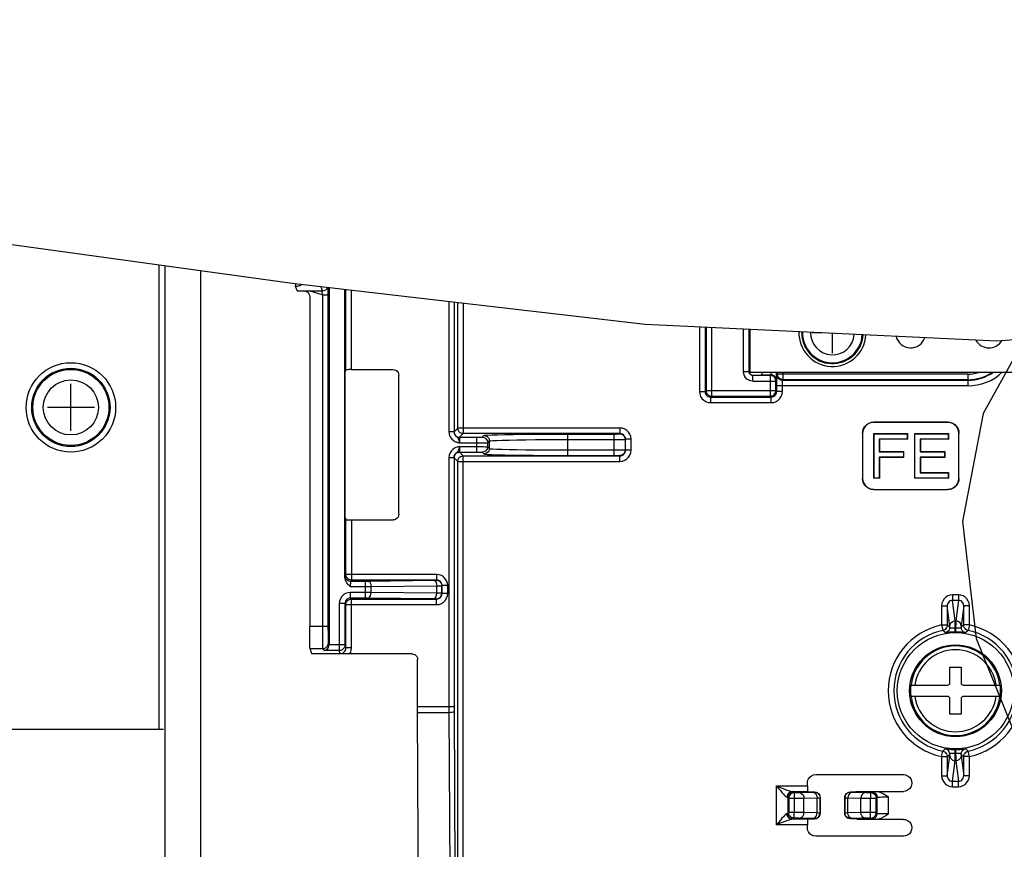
# Model space of a CAD drawing. Extents: x 29 to 422, y -226 to 287.
# Tile 15 of 63: x 167 to 185, y -131 to -116. Entities that reach past the tile are written whole.
import ezdxf

# ---------------------------------------------------------------- set-up
doc = ezdxf.new("R2010")
doc.units = 0
doc.header["$LTSCALE"] = 23.1
doc.layers.get('0').update_dxf_attribs({"linetype": 'CONTINUOUS'})
for name, color, linetype in [('ALL_AXIS', 7, 'CONTINUOUS'), ('ALL_CURVE', 7, 'CONTINUOUS'), ('ALL_DIM', 7, 'CONTINUOUS'), ('LAY0003', 7, 'CONTINUOUS'), ('LAY0004', 7, 'CONTINUOUS')]:
    doc.layers.add(name, color=color, linetype=linetype)
doc.dimstyles.get("Standard").update_dxf_attribs({"dimtxt": 2.5, "dimasz": 2.5, "dimexe": 1.25, "dimexo": 0.625, "dimtad": 1, "dimcen": 2.5, "dimazin": 3, "dimtfac": 1, "dimtmove": 0, "dimatfit": 3})

# ---------------------------------------------------------------- blocks, each defined once
blk = doc.blocks.new('_OPEN')
at = {"color": 0, "linetype": 'BYBLOCK'}
for p, q in [((0, 0), (-1, 0.25)), ((-1, -0.25), (0, 0)), ((-1, 0), (0, 0))]:
    blk.add_line(p, q, dxfattribs=at)
blk = doc.blocks.new('*D35')
at = {"layer": 'ALL_DIM', "color": 2, "linetype": 'CONTINUOUS'}
for p, q in [((133.719, -121.365), (133.719, -104.17)), ((138.719, -121.365), (138.719, -104.17)), ((133.719, -105.17), (128.719, -105.17)), ((128.719, -105.17), (136.219, -105.17)), ((169.739, -105.17), (136.219, -105.17)), ((138.719, -105.17), (169.739, -105.17))]:
    blk.add_line(p, q, dxfattribs=at)
at = {"layer": 'ALL_DIM', "color": 2, "linetype": 'CONTINUOUS', "xscale": 2, "yscale": 2, "zscale": 2}
blk.add_blockref('_OPEN', (133.719, -105.17), dxfattribs=at)
at = {"layer": 'ALL_DIM', "color": 2, "linetype": 'CONTINUOUS', "xscale": 2, "yscale": 2, "zscale": 2, "rotation": 180}
blk.add_blockref('_OPEN', (138.719, -105.17), dxfattribs=at)
blk = doc.blocks.new('*D36')
at = {"layer": 'ALL_DIM', "color": 2, "linetype": 'CONTINUOUS'}
for p, q in [((104.969, -155.985), (104.969, -90.749)), ((187.329, -127.381), (187.329, -90.749)), ((104.969, -91.749), (146.149, -91.749)), ((187.329, -91.749), (146.149, -91.749))]:
    blk.add_line(p, q, dxfattribs=at)
at = {"layer": 'ALL_DIM', "color": 2, "linetype": 'CONTINUOUS', "xscale": 2, "yscale": 2, "zscale": 2, "rotation": 180}
blk.add_blockref('_OPEN', (104.969, -91.749), dxfattribs=at)
at = {"layer": 'ALL_DIM', "color": 2, "linetype": 'CONTINUOUS', "xscale": 2, "yscale": 2, "zscale": 2}
blk.add_blockref('_OPEN', (187.329, -91.749), dxfattribs=at)

msp = doc.modelspace()

# ---------------------------------------------------------------- linework, layer by layer
at = {"color": 7, "linetype": 'CONTINUOUS'}
for p, q in [((172.248, -120.611), (162.467, -119.255)), ((178.561, -121.345), (172.248, -120.611)), ((191.037, -121.153), (184.851, -121.638)), ((184.851, -121.638), (178.561, -121.345))]:
    msp.add_line(p, q, dxfattribs=at)
at = {"color": 2, "linetype": 'CONTINUOUS'}
msp.add_lwpolyline([(185.559, -121.215), (184.605, -122.935), (184.235, -124.868), (184.478, -126.957), (185.313, -129.02)], dxfattribs=at)
at = {"layer": 'ALL_AXIS', "color": 7, "linetype": 'CONTINUOUS'}
for radius in [0.8, 0.7]:
    msp.add_circle((168.289, -122.825), radius, dxfattribs=at)
at = {"layer": 'ALL_AXIS', "color": 9, "linetype": 'CONTINUOUS'}
for radius in [0.68, 0.493]:
    msp.add_circle((168.289, -122.825), radius, dxfattribs=at)
at = {"layer": 'ALL_CURVE', "color": 40, "linetype": 'CONTINUOUS'}
for p, q in [((168.289, -123.245), (168.289, -122.405)), ((168.709, -122.825), (167.869, -122.825))]:
    msp.add_line(p, q, dxfattribs=at)
at = {"layer": 'LAY0003', "color": 7, "linetype": 'CONTINUOUS'}
for p, q in [((172.309, -120.618), (172.309, -120.658)), ((172.337, -120.742), (172.309, -120.658)), ((172.337, -120.742), (172.56, -120.742)), ((172.909, -120.687), (172.909, -127.068)), ((173.188, -125.858), (173.188, -120.72)), ((172.56, -120.842), (172.56, -126.736)), ((180.429, -121.432), (180.429, -122.223)), ((173.194, -122.192), (173.207, -122.153)), ((173.194, -124.792), (173.194, -122.192)), ((173.307, -122.148), (174.053, -122.148)), ((180.424, -122.214), (180.419, -122.199)), ((180.419, -122.199), (180.419, -122.199)), ((180.65, -122.242), (180.65, -122.192)), ((174.153, -124.736), (174.153, -122.248)), ((180.464, -122.25), (180.447, -122.242)), ((180.463, -122.249), (180.629, -122.249)), ((180.48, -122.253), (180.464, -122.25)), ((180.48, -122.253), (180.48, -122.253)), ((180.65, -122.242), (180.629, -122.249)), ((180.65, -122.242), (180.807, -122.242)), ((180.807, -122.242), (180.812, -122.242)), ((183.972, -123.089), (182.646, -123.089)), ((183.969, -123.092), (182.649, -123.092)), ((182.446, -123.289), (182.446, -124.095)), ((182.449, -123.292), (182.449, -124.092)), ((182.649, -123.292), (183.249, -123.292)), ((182.649, -124.092), (182.649, -123.292)), ((182.652, -123.295), (182.649, -123.292)), ((182.652, -123.295), (183.246, -123.295)), ((182.652, -124.089), (182.652, -123.295)), ((183.246, -123.391), (182.746, -123.391)), ((182.746, -123.391), (182.746, -123.618)), ((182.746, -123.391), (182.749, -123.394)), ((183.249, -123.394), (182.749, -123.394)), ((182.749, -123.394), (182.749, -123.615)), ((183.246, -123.295), (183.249, -123.292)), ((183.246, -123.295), (183.246, -123.391)), ((183.246, -123.391), (183.249, -123.394)), ((183.249, -123.292), (183.249, -123.394)), ((183.382, -123.292), (183.982, -123.292)), ((183.382, -124.092), (183.382, -123.292)), ((183.385, -123.295), (183.382, -123.292)), ((183.385, -123.295), (183.98, -123.295)), ((183.385, -124.089), (183.385, -123.295)), ((183.98, -123.391), (183.48, -123.391)), ((183.48, -123.391), (183.48, -123.618)), ((183.48, -123.391), (183.482, -123.394)), ((183.982, -123.394), (183.482, -123.394)), ((183.482, -123.394), (183.482, -123.615)), ((183.98, -123.295), (183.982, -123.292)), ((183.98, -123.295), (183.98, -123.391)), ((183.98, -123.391), (183.982, -123.394)), ((183.982, -123.292), (183.982, -123.394)), ((184.169, -124.092), (184.169, -123.292)), ((184.172, -124.095), (184.172, -123.289)), ((182.746, -123.618), (182.749, -123.615)), ((182.746, -123.618), (183.18, -123.618)), ((183.18, -123.715), (182.746, -123.715)), ((182.746, -123.715), (182.746, -124.089)), ((182.746, -123.715), (182.749, -123.718)), ((182.749, -123.615), (183.182, -123.615)), ((183.182, -123.718), (182.749, -123.718)), ((182.749, -123.718), (182.749, -124.092)), ((183.18, -123.618), (183.182, -123.615)), ((183.18, -123.618), (183.18, -123.715)), ((183.18, -123.715), (183.182, -123.718)), ((183.182, -123.615), (183.182, -123.718)), ((183.48, -123.618), (183.482, -123.615)), ((183.48, -123.618), (183.913, -123.618)), ((183.913, -123.715), (183.48, -123.715)), ((183.48, -123.715), (183.48, -123.993)), ((183.48, -123.715), (183.482, -123.718)), ((183.482, -123.615), (183.916, -123.615)), ((183.916, -123.718), (183.482, -123.718)), ((183.482, -123.718), (183.482, -123.99)), ((183.913, -123.618), (183.916, -123.615)), ((183.913, -123.618), (183.913, -123.715)), ((183.913, -123.715), (183.916, -123.718)), ((183.916, -123.615), (183.916, -123.718)), ((182.652, -124.089), (182.649, -124.092)), ((182.749, -124.092), (182.649, -124.092)), ((182.746, -124.089), (182.652, -124.089)), ((182.746, -124.089), (182.749, -124.092)), ((183.385, -124.089), (183.382, -124.092)), ((183.982, -124.092), (183.382, -124.092)), ((183.98, -124.089), (183.385, -124.089)), ((183.48, -123.993), (183.482, -123.99)), ((183.48, -123.993), (183.98, -123.993)), ((183.482, -123.99), (183.982, -123.99)), ((183.98, -123.993), (183.982, -123.99)), ((183.98, -123.993), (183.98, -124.089)), ((183.98, -124.089), (183.982, -124.092)), ((183.982, -123.99), (183.982, -124.092)), ((182.646, -124.295), (183.972, -124.295)), ((182.649, -124.292), (183.969, -124.292)), ((173.194, -124.792), (173.207, -124.831)), ((173.307, -124.836), (174.053, -124.836)), ((172.909, -127.068), (172.909, -127.073)), ((172.598, -127.232), (172.566, -127.136)), ((174.39, -127.232), (172.598, -127.232)), ((174.49, -128.214), (174.49, -127.332)), ((184.009, -127.472), (184.209, -127.472)), ((184.009, -127.752), (184.009, -127.472)), ((184.209, -127.472), (184.209, -127.752)), ((183.31, -127.792), (183.969, -127.792)), ((184.249, -127.792), (184.908, -127.792)), ((183.969, -127.992), (183.31, -127.992)), ((184.908, -127.992), (184.249, -127.992)), ((184.009, -128.312), (184.009, -128.032)), ((184.209, -128.032), (184.209, -128.312)), ((184.209, -128.312), (184.009, -128.312)), ((181.609, -129.392), (183.179, -129.392)), ((181.46, -129.594), (181.46, -129.542)), ((181.465, -129.694), (181.489, -129.702)), ((181.489, -129.702), (181.589, -129.702)), ((182.229, -129.702), (182.329, -129.702)), ((182.358, -129.692), (182.329, -129.702)), ((182.358, -129.692), (183.179, -129.692)), ((181.689, -129.802), (181.689, -130.082)), ((182.129, -129.802), (182.129, -130.082)), ((181.46, -130.342), (181.46, -130.29)), ((181.465, -130.19), (181.489, -130.182)), ((181.489, -130.182), (181.589, -130.182)), ((182.329, -130.182), (182.229, -130.182)), ((182.358, -130.192), (182.329, -130.182)), ((182.687, -130.192), (182.358, -130.192)), ((183.179, -130.192), (182.688, -130.192)), ((183.179, -130.492), (181.609, -130.492))]:
    msp.add_line(p, q, dxfattribs=at)
at = {"layer": 'LAY0003', "color": 9, "linetype": 'CONTINUOUS'}
for p, q in [((172.56, -120.742), (172.79, -120.739)), ((172.56, -120.742), (172.793, -120.809)), ((172.79, -120.739), (172.768, -120.671)), ((173.207, -122.153), (173.207, -120.722)), ((173.307, -122.148), (173.307, -120.734)), ((172.793, -126.736), (172.793, -120.809)), ((172.793, -120.809), (172.893, -120.809)), ((172.893, -126.736), (172.893, -120.809)), ((175.051, -120.937), (175.051, -123.261)), ((175.141, -120.947), (175.141, -123.261)), ((175.207, -123.194), (175.207, -120.955)), ((175.307, -120.967), (175.307, -123.294)), ((179.531, -121.39), (179.531, -122.54)), ((179.631, -121.395), (179.631, -122.54)), ((179.648, -121.396), (179.648, -122.523)), ((179.748, -121.4), (179.748, -122.623)), ((180.317, -122.183), (180.317, -121.427)), ((180.417, -122.183), (180.417, -121.432)), ((180.317, -122.183), (180.417, -122.183)), ((180.419, -122.199), (180.417, -122.183)), ((180.417, -122.183), (180.421, -122.207)), ((180.812, -122.242), (180.812, -122.192)), ((180.908, -122.34), (180.908, -122.192)), ((180.927, -122.23), (180.927, -122.192)), ((181.027, -122.33), (181.027, -122.192)), ((180.486, -122.253), (180.479, -122.252)), ((180.486, -122.253), (180.48, -122.253)), ((180.796, -122.253), (180.486, -122.253)), ((180.486, -122.353), (180.486, -122.253)), ((180.486, -122.353), (180.896, -122.353)), ((180.796, -122.253), (180.807, -122.242)), ((180.796, -122.253), (180.796, -122.623)), ((180.908, -122.34), (180.896, -122.353)), ((180.896, -122.523), (180.896, -122.353)), ((180.917, -122.24), (180.927, -122.23)), ((184.329, -122.23), (180.927, -122.23)), ((181.017, -122.34), (181.027, -122.33)), ((181.017, -122.34), (184.329, -122.34)), ((184.329, -122.33), (181.027, -122.33)), ((184.329, -122.23), (184.329, -122.44)), ((179.531, -122.54), (179.631, -122.54)), ((179.648, -122.523), (179.631, -122.54)), ((179.648, -122.523), (180.896, -122.523)), ((180.913, -122.54), (180.896, -122.523)), ((184.329, -122.44), (180.913, -122.44)), ((180.913, -122.54), (180.913, -122.44)), ((181.013, -122.54), (180.913, -122.54)), ((181.013, -122.54), (181.013, -122.44)), ((179.748, -122.623), (179.731, -122.64)), ((179.731, -122.64), (180.813, -122.64)), ((179.731, -122.74), (179.731, -122.64)), ((179.748, -122.623), (180.796, -122.623)), ((180.813, -122.64), (180.796, -122.623)), ((180.813, -122.74), (180.813, -122.64)), ((179.731, -122.74), (180.813, -122.74)), ((175.207, -123.194), (175.141, -123.26)), ((178.109, -123.194), (175.207, -123.194)), ((178.109, -123.194), (178.109, -123.294)), ((182.646, -123.089), (182.649, -123.092)), ((183.972, -123.089), (183.969, -123.092)), ((175.141, -123.261), (175.051, -123.261)), ((175.141, -123.26), (175.141, -123.261)), ((175.307, -123.294), (175.241, -123.36)), ((175.241, -123.36), (175.543, -123.36)), ((178.109, -123.294), (175.307, -123.294)), ((175.543, -123.36), (175.543, -123.624)), ((175.645, -123.358), (175.676, -123.327)), ((175.743, -123.456), (175.774, -123.425)), ((175.774, -123.56), (175.774, -123.425)), ((177.174, -123.301), (178.002, -123.301)), ((177.174, -123.683), (177.174, -123.301)), ((177.174, -123.399), (178.002, -123.399)), ((178.002, -123.301), (178.002, -123.683)), ((178.104, -123.299), (178.109, -123.294)), ((178.202, -123.397), (178.207, -123.392)), ((178.202, -123.397), (178.202, -123.587)), ((178.307, -123.392), (178.207, -123.392)), ((178.207, -123.592), (178.207, -123.392)), ((178.307, -123.592), (178.307, -123.392)), ((182.446, -123.289), (182.449, -123.292)), ((184.172, -123.289), (184.169, -123.292)), ((175.233, -123.457), (175.237, -123.458)), ((175.237, -123.458), (175.543, -123.458)), ((175.237, -123.526), (175.543, -123.526)), ((175.743, -123.528), (175.743, -123.456)), ((175.743, -123.528), (175.774, -123.56)), ((177.174, -123.585), (178.002, -123.585)), ((178.202, -123.587), (178.207, -123.592)), ((178.307, -123.592), (178.207, -123.592)), ((175.141, -123.724), (175.051, -123.724)), ((175.051, -123.724), (175.051, -128.2)), ((175.141, -123.724), (175.141, -128.211)), ((175.141, -123.724), (175.207, -123.79)), ((175.141, -123.724), (175.141, -123.724)), ((175.241, -123.624), (175.543, -123.624)), ((175.241, -123.624), (175.307, -123.69)), ((175.307, -123.69), (178.109, -123.69)), ((175.307, -138.706), (175.307, -123.69)), ((175.645, -123.626), (175.676, -123.658)), ((177.174, -123.683), (178.002, -123.683)), ((178.104, -123.685), (178.109, -123.69)), ((178.109, -123.79), (178.109, -123.69)), ((175.207, -123.79), (178.109, -123.79)), ((175.207, -138.706), (175.207, -123.79)), ((182.446, -124.095), (182.449, -124.092)), ((184.172, -124.095), (184.169, -124.092)), ((182.646, -124.295), (182.649, -124.292)), ((183.972, -124.295), (183.969, -124.292)), ((173.207, -125.813), (173.207, -124.831)), ((173.307, -124.836), (173.307, -125.912)), ((173.207, -125.813), (173.189, -125.83)), ((174.829, -125.813), (173.207, -125.813)), ((174.829, -125.813), (174.829, -125.912)), ((173.286, -126.03), (173.588, -126.03)), ((173.307, -125.912), (173.289, -125.93)), ((173.289, -125.93), (173.57, -125.93)), ((174.829, -125.912), (173.307, -125.912)), ((173.551, -125.93), (173.551, -126.234)), ((173.605, -125.93), (174.794, -125.917)), ((173.658, -126.03), (174.832, -126.017)), ((173.658, -126.134), (173.658, -126.03)), ((174.825, -125.916), (174.829, -125.912)), ((174.832, -126.147), (174.832, -126.017)), ((174.925, -126.016), (174.929, -126.012)), ((174.925, -126.148), (174.925, -126.016)), ((175.029, -126.012), (174.929, -126.012)), ((174.929, -126.152), (174.929, -126.012)), ((175.029, -126.152), (175.029, -126.012)), ((173.289, -126.234), (173.289, -126.134)), ((173.289, -126.234), (173.307, -126.252)), ((173.307, -126.252), (174.829, -126.252)), ((173.307, -127.127), (173.307, -126.252)), ((174.779, -126.247), (173.588, -126.234)), ((174.832, -126.147), (173.658, -126.134)), ((174.829, -126.252), (174.825, -126.248)), ((174.829, -126.352), (174.829, -126.252)), ((174.929, -126.152), (174.925, -126.148)), ((175.029, -126.152), (174.929, -126.152)), ((184.162, -126.175), (184.056, -126.175)), ((184.056, -126.175), (184.056, -126.275)), ((184.162, -126.175), (184.162, -126.275)), ((173.189, -126.334), (173.089, -126.334)), ((173.089, -126.334), (173.089, -127.173)), ((173.189, -126.334), (173.189, -127.073)), ((173.189, -126.334), (173.207, -126.352)), ((173.207, -126.352), (174.829, -126.352)), ((173.207, -127.127), (173.207, -126.352)), ((183.861, -126.373), (183.961, -126.373)), ((183.861, -126.373), (183.861, -126.715)), ((183.961, -126.373), (183.961, -126.715)), ((184.008, -126.735), (183.961, -126.373)), ((184.162, -126.275), (184.056, -126.275)), ((184.104, -126.64), (184.056, -126.275)), ((184.162, -126.275), (184.114, -126.64)), ((184.257, -126.373), (184.21, -126.735)), ((184.357, -126.373), (184.257, -126.373)), ((184.257, -126.715), (184.257, -126.373)), ((184.357, -126.715), (184.357, -126.373)), ((172.56, -126.736), (172.893, -126.736)), ((183.861, -126.715), (183.961, -126.715)), ((183.861, -126.715), (183.881, -126.813)), ((184.114, -126.64), (184.104, -126.64)), ((184.112, -126.774), (184.106, -126.774)), ((184.112, -126.744), (184.112, -126.841)), ((184.133, -126.774), (184.112, -126.774)), ((184.357, -126.715), (184.257, -126.715)), ((184.357, -126.715), (184.337, -126.813)), ((172.909, -127.068), (172.898, -127.036)), ((173.189, -127.073), (172.909, -127.073)), ((173.207, -127.127), (173.189, -127.073)), ((173.307, -127.127), (173.207, -127.127)), ((172.566, -127.136), (172.798, -127.136)), ((172.811, -127.173), (172.798, -127.136)), ((173.089, -127.173), (172.811, -127.173)), ((173.107, -127.227), (173.089, -127.173)), ((183.288, -127.892), (183.288, -127.892)), ((184.929, -127.892), (184.93, -127.892)), ((175.141, -128.179), (174.49, -128.179)), ((175.051, -128.284), (174.491, -128.284)), ((175.051, -128.2), (175.051, -128.263)), ((175.051, -128.263), (175.101, -138.818)), ((175.141, -128.211), (175.191, -138.727)), ((183.861, -129.069), (183.881, -128.971)), ((183.861, -129.069), (183.961, -129.069)), ((183.861, -129.069), (183.861, -129.411)), ((183.961, -129.411), (184.008, -129.049)), ((183.961, -129.069), (183.961, -129.411)), ((184.085, -129.01), (184.106, -129.011)), ((184.105, -129.04), (184.106, -128.943)), ((184.106, -129.011), (184.112, -129.011)), ((184.21, -129.049), (184.257, -129.411)), ((184.357, -129.069), (184.257, -129.069)), ((184.257, -129.411), (184.257, -129.069)), ((184.357, -129.069), (184.337, -128.971)), ((184.357, -129.411), (184.357, -129.069)), ((184.056, -129.51), (184.104, -129.144)), ((184.104, -129.144), (184.114, -129.144)), ((184.114, -129.144), (184.162, -129.51)), ((183.861, -129.411), (183.961, -129.411)), ((184.357, -129.411), (184.257, -129.411)), ((180.909, -129.594), (181.46, -129.594)), ((180.909, -130.29), (180.909, -129.594)), ((184.056, -129.51), (184.162, -129.51)), ((184.056, -129.609), (184.056, -129.51)), ((184.162, -129.609), (184.162, -129.51)), ((181.19, -129.694), (181.465, -129.694)), ((181.209, -129.696), (181.227, -129.714)), ((181.227, -129.714), (181.227, -129.719)), ((181.227, -129.719), (181.227, -129.756)), ((181.227, -129.756), (181.227, -129.814)), ((181.314, -129.713), (181.547, -129.706)), ((181.587, -129.704), (181.589, -129.702)), ((182.229, -129.702), (182.231, -129.704)), ((182.271, -129.706), (182.504, -129.713)), ((182.591, -129.714), (182.609, -129.696)), ((184.056, -129.609), (184.162, -129.609)), ((181.109, -129.795), (181.109, -130.089)), ((181.109, -129.795), (181.127, -129.814)), ((181.127, -129.814), (181.269, -129.814)), ((181.127, -129.814), (181.127, -130.07)), ((181.227, -129.814), (181.227, -130.07)), ((181.4, -129.813), (181.634, -129.806)), ((181.4, -130.071), (181.4, -129.813)), ((181.634, -130.078), (181.634, -129.806)), ((181.687, -129.804), (181.689, -129.802)), ((181.687, -130.081), (181.687, -129.804)), ((182.129, -129.802), (182.131, -129.804)), ((182.131, -130.081), (182.131, -129.804)), ((182.184, -129.806), (182.418, -129.813)), ((182.184, -130.078), (182.184, -129.806)), ((182.418, -130.071), (182.418, -129.813)), ((182.591, -130.07), (182.591, -129.814)), ((182.691, -129.814), (182.709, -129.795)), ((182.691, -130.07), (182.691, -129.814)), ((182.709, -130.089), (182.709, -129.795)), ((182.909, -130.094), (182.909, -129.79)), ((181.127, -130.07), (181.109, -130.089)), ((181.634, -130.078), (181.4, -130.071)), ((181.689, -130.082), (181.687, -130.081)), ((182.131, -130.081), (182.129, -130.082)), ((182.418, -130.071), (182.184, -130.078)), ((182.691, -130.07), (182.549, -130.07)), ((182.591, -130.128), (182.591, -130.07)), ((182.709, -130.089), (182.691, -130.07)), ((181.46, -130.29), (180.909, -130.29)), ((181.465, -130.19), (181.19, -130.19)), ((181.227, -130.17), (181.209, -130.189)), ((181.547, -130.178), (181.314, -130.171)), ((181.589, -130.182), (181.587, -130.181)), ((182.231, -130.181), (182.229, -130.182)), ((182.504, -130.171), (182.271, -130.178)), ((182.591, -130.165), (182.591, -130.128)), ((182.591, -130.17), (182.591, -130.165)), ((182.609, -130.189), (182.591, -130.17))]:
    msp.add_line(p, q, dxfattribs=at)
at = {"layer": 'LAY0003', "color": 40, "linetype": 'CONTINUOUS'}
for p, q in [((181.718, -121.492), (181.549, -121.492)), ((181.909, -121.852), (181.909, -121.501))]:
    msp.add_line(p, q, dxfattribs=at)
at = {"layer": 'LAY0003', "color": 3, "linetype": 'CONTINUOUS'}
msp.add_line((180.429, -122.192), (185.929, -122.192), dxfattribs=at)
at = {"layer": 'LAY0003', "color": 9, "linetype": 'CONTINUOUS'}
for points in [[(172.309, -120.658), (172.31, -120.629), (172.311, -120.618)], [(172.309, -120.658), (172.335, -120.654), (172.357, -120.65), (172.374, -120.646), (172.389, -120.642), (172.401, -120.638), (172.41, -120.634), (172.416, -120.63), (172.416, -120.63)], [(172.793, -120.809), (172.788, -120.792), (172.784, -120.777), (172.782, -120.765), (172.781, -120.754), (172.783, -120.746), (172.786, -120.741), (172.79, -120.739)], [(172.79, -120.739), (172.821, -120.734), (172.849, -120.72), (172.871, -120.697), (172.878, -120.684)], [(172.893, -120.809), (172.893, -120.771), (172.893, -120.735), (172.893, -120.704), (172.892, -120.686)], [(180.486, -122.353), (180.447, -122.349), (180.411, -122.336), (180.38, -122.317), (180.354, -122.29), (180.334, -122.259), (180.322, -122.222), (180.317, -122.183)], [(180.896, -122.353), (180.895, -122.341), (180.893, -122.328), (180.888, -122.314), (180.881, -122.3), (180.871, -122.287), (180.858, -122.275), (180.844, -122.265), (180.829, -122.259), (180.812, -122.254), (180.796, -122.253)], [(180.913, -122.44), (180.913, -122.396), (180.914, -122.354), (180.914, -122.317), (180.915, -122.285), (180.915, -122.261), (180.916, -122.246), (180.917, -122.24)], [(181.017, -122.34), (180.986, -122.335), (180.958, -122.321), (180.936, -122.299), (180.922, -122.271), (180.917, -122.24)], [(181.027, -122.33), (181.002, -122.326), (180.978, -122.317), (180.957, -122.301), (180.941, -122.28), (180.931, -122.256), (180.927, -122.23)], [(181.013, -122.44), (181.013, -122.418), (181.014, -122.397), (181.014, -122.379), (181.015, -122.363), (181.015, -122.351), (181.016, -122.343), (181.017, -122.34)], [(179.531, -122.54), (179.536, -122.585), (179.551, -122.627), (179.574, -122.665), (179.606, -122.697), (179.644, -122.721), (179.686, -122.735), (179.731, -122.74)], [(179.631, -122.54), (179.633, -122.563), (179.641, -122.584), (179.652, -122.603), (179.668, -122.619), (179.687, -122.63), (179.708, -122.638), (179.731, -122.64)], [(179.648, -122.523), (179.649, -122.535), (179.651, -122.548), (179.656, -122.562), (179.663, -122.576), (179.673, -122.589), (179.686, -122.601), (179.7, -122.61), (179.715, -122.617), (179.731, -122.621), (179.748, -122.623)], [(180.796, -122.623), (180.807, -122.622), (180.819, -122.62), (180.833, -122.616), (180.846, -122.609), (180.859, -122.6), (180.872, -122.588), (180.882, -122.573), (180.89, -122.557), (180.894, -122.54), (180.896, -122.523)], [(180.813, -122.74), (180.858, -122.735), (180.9, -122.721), (180.938, -122.697), (180.97, -122.665), (180.993, -122.627), (181.008, -122.585), (181.013, -122.54)], [(180.813, -122.64), (180.836, -122.638), (180.857, -122.63), (180.876, -122.619), (180.891, -122.603), (180.903, -122.584), (180.911, -122.563), (180.913, -122.54)], [(175.307, -123.294), (175.295, -123.293), (175.282, -123.291), (175.268, -123.286), (175.254, -123.279), (175.241, -123.269), (175.229, -123.256), (175.22, -123.242), (175.213, -123.227), (175.209, -123.211), (175.207, -123.194)], [(178.307, -123.392), (178.302, -123.348), (178.288, -123.306), (178.264, -123.268), (178.233, -123.237), (178.195, -123.213), (178.153, -123.199), (178.109, -123.194)], [(175.051, -123.261), (175.054, -123.297), (175.063, -123.328), (175.075, -123.354), (175.089, -123.376), (175.104, -123.393), (175.119, -123.407), (175.134, -123.419), (175.148, -123.427), (175.16, -123.434), (175.172, -123.439), (175.182, -123.443), (175.191, -123.446), (175.198, -123.449), (175.205, -123.451), (175.211, -123.452), (175.215, -123.453), (175.22, -123.454), (175.224, -123.455), (175.233, -123.457)], [(175.141, -123.26), (175.146, -123.291), (175.16, -123.319), (175.182, -123.341), (175.21, -123.355), (175.241, -123.36)], [(175.141, -123.261), (175.143, -123.28), (175.147, -123.296), (175.154, -123.31), (175.161, -123.322), (175.169, -123.331), (175.177, -123.339), (175.184, -123.346), (175.191, -123.352), (175.198, -123.358), (175.204, -123.364), (175.209, -123.37), (175.213, -123.377), (175.217, -123.385), (175.221, -123.393), (175.224, -123.401), (175.226, -123.409), (175.228, -123.418), (175.231, -123.427), (175.233, -123.436), (175.235, -123.447), (175.237, -123.458)], [(175.241, -123.36), (175.24, -123.362), (175.24, -123.368), (175.239, -123.377), (175.238, -123.39), (175.238, -123.404), (175.238, -123.421), (175.237, -123.439), (175.237, -123.458)], [(175.543, -123.36), (175.565, -123.36), (175.586, -123.36), (175.606, -123.36), (175.622, -123.36), (175.634, -123.359), (175.642, -123.359), (175.645, -123.358)], [(175.645, -123.358), (175.675, -123.363), (175.702, -123.377), (175.724, -123.399), (175.738, -123.426), (175.743, -123.456)], [(175.676, -123.327), (175.695, -123.323), (175.742, -123.319), (175.819, -123.316), (175.923, -123.313), (176.052, -123.31), (176.202, -123.307), (176.373, -123.305), (176.56, -123.303), (176.76, -123.302), (176.966, -123.301), (177.174, -123.301)], [(175.676, -123.327), (175.707, -123.331), (175.734, -123.345), (175.756, -123.367), (175.77, -123.394), (175.774, -123.425)], [(175.774, -123.425), (175.791, -123.421), (175.836, -123.417), (175.908, -123.414), (176.005, -123.411), (176.125, -123.408), (176.266, -123.405), (176.425, -123.403), (176.6, -123.401), (176.787, -123.4), (176.98, -123.399), (177.174, -123.399)], [(178.002, -123.301), (178.024, -123.301), (178.046, -123.301), (178.065, -123.3), (178.081, -123.3), (178.093, -123.3), (178.101, -123.3), (178.104, -123.299)], [(178.002, -123.399), (178.046, -123.399), (178.088, -123.399), (178.125, -123.398), (178.157, -123.398), (178.181, -123.398), (178.196, -123.397), (178.202, -123.397)], [(178.104, -123.299), (178.134, -123.304), (178.162, -123.318), (178.183, -123.34), (178.197, -123.367), (178.202, -123.397)], [(178.207, -123.392), (178.205, -123.37), (178.198, -123.349), (178.186, -123.331), (178.17, -123.315), (178.152, -123.303), (178.131, -123.296), (178.109, -123.294)], [(175.237, -123.526), (175.226, -123.528), (175.212, -123.532), (175.195, -123.536), (175.174, -123.544), (175.149, -123.556), (175.122, -123.575), (175.094, -123.602), (175.071, -123.638), (175.056, -123.68), (175.051, -123.724)], [(175.237, -123.526), (175.231, -123.554), (175.224, -123.581), (175.216, -123.603), (175.205, -123.619), (175.192, -123.631), (175.178, -123.644), (175.164, -123.659), (175.151, -123.678), (175.143, -123.7), (175.141, -123.724)], [(175.237, -123.526), (175.237, -123.545), (175.238, -123.563), (175.238, -123.58), (175.238, -123.595), (175.239, -123.607), (175.24, -123.616), (175.24, -123.622), (175.241, -123.624)], [(175.543, -123.458), (175.587, -123.458), (175.628, -123.458), (175.666, -123.458), (175.698, -123.458), (175.722, -123.457), (175.737, -123.457), (175.743, -123.456)], [(175.543, -123.526), (175.587, -123.526), (175.628, -123.526), (175.666, -123.526), (175.698, -123.527), (175.722, -123.527), (175.737, -123.527), (175.743, -123.528)], [(175.743, -123.528), (175.738, -123.558), (175.724, -123.585), (175.702, -123.607), (175.675, -123.621), (175.645, -123.626)], [(175.774, -123.56), (175.77, -123.59), (175.756, -123.617), (175.734, -123.639), (175.707, -123.653), (175.676, -123.658)], [(175.774, -123.56), (175.791, -123.563), (175.836, -123.567), (175.908, -123.57), (176.005, -123.574), (176.125, -123.576), (176.266, -123.579), (176.425, -123.581), (176.6, -123.583), (176.787, -123.584), (176.98, -123.585), (177.174, -123.585)], [(178.002, -123.585), (178.046, -123.585), (178.088, -123.585), (178.125, -123.586), (178.157, -123.586), (178.181, -123.586), (178.196, -123.587), (178.202, -123.587)], [(178.202, -123.587), (178.197, -123.617), (178.183, -123.645), (178.162, -123.666), (178.134, -123.68), (178.104, -123.685)], [(178.109, -123.79), (178.153, -123.785), (178.195, -123.771), (178.233, -123.747), (178.264, -123.716), (178.288, -123.678), (178.302, -123.636), (178.307, -123.592)], [(178.109, -123.69), (178.131, -123.688), (178.152, -123.681), (178.17, -123.669), (178.186, -123.654), (178.198, -123.635), (178.205, -123.614), (178.207, -123.592)], [(175.141, -123.724), (175.146, -123.693), (175.16, -123.665), (175.182, -123.643), (175.21, -123.629), (175.241, -123.624)], [(175.207, -123.79), (175.208, -123.779), (175.21, -123.767), (175.214, -123.754), (175.221, -123.74), (175.23, -123.727), (175.242, -123.714), (175.257, -123.704), (175.273, -123.696), (175.29, -123.692), (175.307, -123.69)], [(175.543, -123.624), (175.565, -123.624), (175.586, -123.624), (175.606, -123.624), (175.622, -123.625), (175.634, -123.625), (175.642, -123.625), (175.645, -123.626)], [(175.676, -123.658), (175.695, -123.661), (175.742, -123.665), (175.819, -123.668), (175.923, -123.672), (176.052, -123.674), (176.202, -123.677), (176.373, -123.679), (176.56, -123.681), (176.759, -123.682), (176.966, -123.683), (177.174, -123.683)], [(178.002, -123.683), (178.024, -123.683), (178.046, -123.683), (178.065, -123.684), (178.081, -123.684), (178.093, -123.684), (178.101, -123.685), (178.104, -123.685)], [(173.189, -125.83), (173.189, -125.834), (173.188, -125.843), (173.188, -125.858)], [(173.189, -125.83), (173.194, -125.861), (173.208, -125.889), (173.231, -125.911), (173.258, -125.925), (173.289, -125.93)], [(173.307, -125.912), (173.295, -125.912), (173.282, -125.909), (173.268, -125.905), (173.254, -125.897), (173.241, -125.887), (173.229, -125.875), (173.22, -125.861), (173.213, -125.845), (173.209, -125.829), (173.207, -125.813)], [(175.029, -126.012), (175.024, -125.968), (175.009, -125.926), (174.985, -125.888), (174.953, -125.856), (174.915, -125.832), (174.873, -125.818), (174.829, -125.813)], [(173.289, -125.93), (173.289, -125.933), (173.288, -125.938), (173.287, -125.948), (173.287, -125.96), (173.287, -125.975), (173.286, -125.992), (173.286, -126.011), (173.286, -126.03)], [(173.57, -125.93), (173.588, -125.93), (173.605, -125.93)], [(173.588, -126.03), (173.624, -126.03), (173.658, -126.03)], [(173.605, -125.93), (173.621, -125.935), (173.636, -125.95), (173.647, -125.972), (173.655, -125.999), (173.658, -126.03)], [(174.779, -125.917), (174.795, -125.922), (174.81, -125.937), (174.822, -125.959), (174.829, -125.987), (174.832, -126.017)], [(174.794, -125.917), (174.807, -125.917), (174.817, -125.916), (174.823, -125.916), (174.825, -125.916)], [(174.825, -125.916), (174.856, -125.921), (174.884, -125.935), (174.906, -125.957), (174.92, -125.985), (174.925, -126.016)], [(174.929, -126.012), (174.926, -125.99), (174.919, -125.969), (174.907, -125.95), (174.891, -125.934), (174.872, -125.922), (174.851, -125.915), (174.829, -125.912)], [(174.832, -126.017), (174.863, -126.017), (174.889, -126.017), (174.908, -126.016), (174.921, -126.016), (174.925, -126.016)], [(173.289, -126.134), (173.245, -126.139), (173.203, -126.154), (173.165, -126.177), (173.133, -126.209), (173.109, -126.247), (173.094, -126.289), (173.089, -126.334)], [(173.289, -126.234), (173.267, -126.236), (173.246, -126.244), (173.227, -126.256), (173.211, -126.271), (173.199, -126.29), (173.192, -126.311), (173.189, -126.334)], [(173.207, -126.352), (173.208, -126.34), (173.21, -126.328), (173.214, -126.315), (173.221, -126.301), (173.23, -126.288), (173.242, -126.276), (173.257, -126.265), (173.273, -126.258), (173.29, -126.253), (173.307, -126.252)], [(173.658, -126.134), (173.624, -126.134), (173.588, -126.134), (173.289, -126.134)], [(173.588, -126.234), (173.57, -126.234), (173.289, -126.234)], [(173.605, -126.234), (173.621, -126.229), (173.636, -126.214), (173.647, -126.192), (173.655, -126.165), (173.658, -126.134)], [(174.779, -126.247), (174.795, -126.242), (174.81, -126.227), (174.822, -126.205), (174.829, -126.178), (174.832, -126.147)], [(174.825, -126.248), (174.823, -126.248), (174.817, -126.248), (174.807, -126.247), (174.794, -126.247), (174.779, -126.247)], [(174.825, -126.248), (174.856, -126.244), (174.884, -126.229), (174.906, -126.207), (174.92, -126.179), (174.925, -126.148)], [(174.829, -126.352), (174.873, -126.347), (174.915, -126.332), (174.953, -126.308), (174.985, -126.276), (175.009, -126.238), (175.024, -126.196), (175.029, -126.152)], [(174.829, -126.252), (174.851, -126.249), (174.872, -126.242), (174.891, -126.23), (174.907, -126.214), (174.919, -126.195), (174.926, -126.174), (174.929, -126.152)], [(174.925, -126.148), (174.921, -126.148), (174.908, -126.148), (174.889, -126.147), (174.863, -126.147), (174.832, -126.147)], [(184.056, -126.175), (184.013, -126.18), (183.972, -126.195), (183.935, -126.218), (183.904, -126.249), (183.88, -126.287), (183.866, -126.328), (183.861, -126.373)], [(184.357, -126.373), (184.352, -126.328), (184.338, -126.287), (184.314, -126.249), (184.283, -126.218), (184.246, -126.195), (184.205, -126.18), (184.162, -126.175)], [(184.056, -126.275), (184.035, -126.277), (184.015, -126.284), (183.997, -126.296), (183.982, -126.311), (183.97, -126.33), (183.963, -126.351), (183.961, -126.373)], [(184.257, -126.373), (184.255, -126.351), (184.248, -126.33), (184.236, -126.311), (184.221, -126.296), (184.203, -126.284), (184.183, -126.277), (184.162, -126.275)], [(172.798, -127.136), (172.797, -127.124), (172.796, -127.099), (172.795, -127.061), (172.795, -127.011), (172.794, -126.952), (172.794, -126.884), (172.793, -126.812), (172.793, -126.736)], [(172.898, -127.036), (172.897, -127.027), (172.896, -127.009), (172.895, -126.98), (172.895, -126.943), (172.894, -126.898), (172.894, -126.847), (172.893, -126.793), (172.893, -126.736)], [(183.961, -126.715), (183.958, -126.738), (183.951, -126.759), (183.938, -126.778), (183.922, -126.794), (183.903, -126.806), (183.881, -126.813)], [(184.009, -126.755), (184.005, -126.783), (183.994, -126.808), (183.976, -126.829), (183.953, -126.845), (183.926, -126.853)], [(184.009, -126.755), (183.993, -126.742), (183.977, -126.728), (183.961, -126.715)], [(184.008, -126.735), (184.013, -126.706), (184.027, -126.679), (184.048, -126.658), (184.074, -126.645), (184.104, -126.64)], [(184.009, -126.755), (184.009, -126.746), (184.008, -126.739), (184.008, -126.735)], [(184.049, -126.775), (184.036, -126.775), (184.027, -126.774), (184.02, -126.773), (184.016, -126.771), (184.013, -126.768), (184.011, -126.765), (184.01, -126.762), (184.009, -126.758), (184.009, -126.755)], [(184.106, -126.774), (184.085, -126.774), (184.049, -126.775)], [(184.106, -126.841), (184.105, -126.744), (184.105, -126.718), (184.105, -126.694), (184.105, -126.674), (184.105, -126.658), (184.104, -126.646), (184.104, -126.64)], [(184.114, -126.64), (184.114, -126.646), (184.113, -126.658), (184.113, -126.674), (184.113, -126.694), (184.113, -126.718), (184.112, -126.744)], [(184.21, -126.735), (184.205, -126.706), (184.191, -126.679), (184.17, -126.658), (184.143, -126.645), (184.114, -126.64)], [(184.209, -126.755), (184.209, -126.758), (184.208, -126.762), (184.207, -126.765), (184.205, -126.768), (184.202, -126.771), (184.198, -126.773), (184.191, -126.774), (184.182, -126.775), (184.169, -126.775), (184.133, -126.774)], [(184.257, -126.715), (184.241, -126.728), (184.225, -126.742), (184.209, -126.755)], [(184.21, -126.735), (184.21, -126.739), (184.209, -126.746), (184.209, -126.755)], [(184.209, -126.755), (184.213, -126.783), (184.224, -126.808), (184.242, -126.829), (184.265, -126.845), (184.292, -126.853)], [(184.337, -126.813), (184.315, -126.806), (184.296, -126.794), (184.28, -126.778), (184.267, -126.759), (184.26, -126.738), (184.257, -126.715)], [(183.926, -126.853), (183.911, -126.84), (183.896, -126.826), (183.881, -126.813)], [(183.959, -126.851), (183.938, -126.853), (183.933, -126.853), (183.929, -126.854), (183.928, -126.854), (183.927, -126.854), (183.926, -126.853)], [(184.106, -126.841), (184.067, -126.842), (184.031, -126.844), (184, -126.846), (183.976, -126.849), (183.959, -126.851)], [(184.28, -126.853), (184.259, -126.851), (184.242, -126.849), (184.218, -126.846), (184.187, -126.844), (184.151, -126.842), (184.112, -126.841)], [(184.292, -126.853), (184.291, -126.854), (184.29, -126.854), (184.289, -126.854), (184.285, -126.853), (184.28, -126.853)], [(184.337, -126.813), (184.322, -126.826), (184.307, -126.84), (184.292, -126.853)], [(172.798, -127.136), (172.829, -127.131), (172.857, -127.116), (172.879, -127.094), (172.893, -127.067), (172.898, -127.036)], [(173.189, -127.073), (173.186, -127.099), (173.176, -127.123), (173.16, -127.144), (173.139, -127.16), (173.115, -127.17), (173.089, -127.173)], [(173.107, -127.227), (173.127, -127.225), (173.146, -127.22), (173.163, -127.21), (173.178, -127.198), (173.19, -127.183), (173.2, -127.165), (173.205, -127.146), (173.207, -127.127)], [(173.277, -127.232), (173.294, -127.199), (173.304, -127.164), (173.307, -127.127)], [(175.141, -128.26), (175.136, -128.267), (175.123, -128.274), (175.103, -128.279), (175.078, -128.283), (175.051, -128.284)], [(183.881, -128.971), (183.896, -128.958), (183.911, -128.944), (183.926, -128.931)], [(183.881, -128.971), (183.903, -128.978), (183.922, -128.99), (183.938, -129.006), (183.951, -129.025), (183.958, -129.047), (183.961, -129.069)], [(183.926, -128.931), (183.927, -128.931), (183.928, -128.93), (183.929, -128.93), (183.933, -128.931), (183.938, -128.931)], [(184.009, -129.029), (184.005, -129.002), (183.994, -128.976), (183.976, -128.955), (183.953, -128.939), (183.926, -128.931)], [(183.938, -128.931), (183.959, -128.934), (183.976, -128.936), (184, -128.938), (184.031, -128.94), (184.067, -128.942), (184.106, -128.943)], [(183.961, -129.069), (183.977, -129.056), (183.993, -129.043), (184.009, -129.029)], [(184.008, -129.049), (184.008, -129.045), (184.009, -129.039), (184.009, -129.029)], [(184.008, -129.049), (184.013, -129.079), (184.027, -129.105), (184.048, -129.126), (184.074, -129.14), (184.104, -129.144)], [(184.009, -129.029), (184.009, -129.026), (184.01, -129.022), (184.011, -129.019), (184.013, -129.016), (184.016, -129.013), (184.02, -129.011), (184.027, -129.01), (184.036, -129.009), (184.049, -129.009), (184.085, -129.01)], [(184.104, -129.144), (184.104, -129.138), (184.105, -129.126), (184.105, -129.11), (184.105, -129.09), (184.105, -129.066), (184.105, -129.04)], [(184.112, -128.943), (184.151, -128.942), (184.187, -128.94), (184.218, -128.938), (184.242, -128.936), (184.259, -128.934)], [(184.112, -128.943), (184.112, -129.04), (184.113, -129.066), (184.113, -129.09), (184.113, -129.11), (184.113, -129.126), (184.114, -129.138), (184.114, -129.144)], [(184.112, -129.011), (184.133, -129.01), (184.169, -129.009)], [(184.21, -129.049), (184.205, -129.079), (184.191, -129.105), (184.17, -129.126), (184.143, -129.14), (184.114, -129.144)], [(184.169, -129.009), (184.182, -129.009), (184.191, -129.01), (184.198, -129.011), (184.202, -129.013), (184.205, -129.016), (184.207, -129.019), (184.208, -129.022), (184.209, -129.026), (184.209, -129.029)], [(184.209, -129.029), (184.213, -129.002), (184.224, -128.976), (184.242, -128.955), (184.265, -128.939), (184.292, -128.931)], [(184.209, -129.029), (184.225, -129.043), (184.241, -129.056), (184.257, -129.069)], [(184.209, -129.029), (184.209, -129.039), (184.21, -129.045), (184.21, -129.049)], [(184.257, -129.069), (184.26, -129.047), (184.267, -129.025), (184.28, -129.006), (184.296, -128.99), (184.315, -128.978), (184.337, -128.971)], [(184.259, -128.934), (184.28, -128.931), (184.285, -128.931), (184.289, -128.93), (184.29, -128.93), (184.291, -128.931), (184.292, -128.931)], [(184.292, -128.931), (184.307, -128.944), (184.322, -128.958), (184.337, -128.971)], [(183.861, -129.411), (183.866, -129.456), (183.88, -129.498), (183.904, -129.535), (183.935, -129.566), (183.972, -129.589), (184.013, -129.604), (184.056, -129.609)], [(183.961, -129.411), (183.963, -129.434), (183.97, -129.454), (183.982, -129.473), (183.997, -129.488), (184.015, -129.5), (184.035, -129.507), (184.056, -129.51)], [(184.162, -129.609), (184.205, -129.604), (184.246, -129.589), (184.283, -129.566), (184.314, -129.535), (184.338, -129.498), (184.352, -129.456), (184.357, -129.411)], [(184.162, -129.51), (184.183, -129.507), (184.203, -129.5), (184.221, -129.488), (184.236, -129.473), (184.248, -129.454), (184.255, -129.434), (184.257, -129.411)], [(180.909, -129.594), (180.963, -129.616), (181.012, -129.636), (181.055, -129.653), (181.093, -129.667), (181.126, -129.678), (181.153, -129.687), (181.174, -129.692), (181.19, -129.694)], [(180.909, -129.594), (180.945, -129.638), (180.978, -129.678), (181.006, -129.711), (181.032, -129.74), (181.053, -129.763), (181.072, -129.78), (181.086, -129.79), (181.096, -129.794)], [(181.19, -129.694), (181.161, -129.699), (181.135, -129.713), (181.115, -129.735), (181.101, -129.763), (181.096, -129.794)], [(181.209, -129.696), (181.178, -129.7), (181.15, -129.715), (181.128, -129.737), (181.114, -129.765), (181.109, -129.795)], [(181.227, -129.714), (181.201, -129.718), (181.177, -129.728), (181.156, -129.744), (181.14, -129.764), (181.131, -129.788), (181.127, -129.814)], [(181.19, -129.694), (181.204, -129.695), (181.209, -129.696)], [(181.227, -129.714), (181.248, -129.714), (181.268, -129.714), (181.286, -129.714), (181.301, -129.714), (181.314, -129.713)], [(181.314, -129.713), (181.34, -129.718), (181.364, -129.733), (181.383, -129.755), (181.396, -129.782), (181.4, -129.813)], [(181.547, -129.706), (181.569, -129.705), (181.582, -129.705), (181.587, -129.704)], [(181.547, -129.706), (181.574, -129.711), (181.598, -129.726), (181.617, -129.748), (181.629, -129.775), (181.634, -129.806)], [(181.587, -129.704), (181.618, -129.709), (181.646, -129.723), (181.668, -129.745), (181.682, -129.773), (181.687, -129.804)], [(182.231, -129.704), (182.2, -129.709), (182.172, -129.723), (182.15, -129.745), (182.136, -129.773), (182.131, -129.804)], [(182.271, -129.706), (182.244, -129.711), (182.22, -129.726), (182.201, -129.748), (182.189, -129.775), (182.184, -129.806)], [(182.231, -129.704), (182.236, -129.705), (182.249, -129.705), (182.271, -129.706)], [(182.504, -129.713), (182.478, -129.718), (182.454, -129.733), (182.434, -129.755), (182.422, -129.782), (182.418, -129.813)], [(182.504, -129.713), (182.517, -129.714), (182.532, -129.714), (182.55, -129.714), (182.57, -129.714), (182.591, -129.714)], [(182.591, -129.714), (182.617, -129.718), (182.641, -129.728), (182.662, -129.744), (182.677, -129.764), (182.687, -129.788), (182.691, -129.814)], [(182.591, -129.714), (182.591, -129.719), (182.591, -129.814)], [(182.609, -129.696), (182.615, -129.695), (182.63, -129.694), (182.655, -129.693), (182.687, -129.692)], [(182.609, -129.696), (182.64, -129.7), (182.668, -129.715), (182.69, -129.737), (182.704, -129.765), (182.709, -129.795)], [(181.096, -129.794), (181.105, -129.795), (181.109, -129.795)], [(181.269, -129.814), (181.309, -129.814), (181.345, -129.814), (181.376, -129.814), (181.4, -129.813)], [(181.634, -129.806), (181.662, -129.805), (181.68, -129.805), (181.687, -129.804)], [(182.131, -129.804), (182.138, -129.805), (182.156, -129.805), (182.184, -129.806)], [(182.418, -129.813), (182.442, -129.814), (182.473, -129.814), (182.509, -129.814), (182.549, -129.814), (182.691, -129.814)], [(182.709, -129.795), (182.714, -129.794), (182.726, -129.794), (182.744, -129.793), (182.769, -129.792), (182.799, -129.791), (182.833, -129.791), (182.871, -129.79), (182.909, -129.79)], [(181.096, -130.09), (181.086, -130.094), (181.072, -130.105), (181.053, -130.121), (181.032, -130.144), (181.006, -130.173), (180.978, -130.207), (180.945, -130.246), (180.909, -130.29)], [(181.109, -130.089), (181.105, -130.09), (181.096, -130.09)], [(181.19, -130.19), (181.161, -130.185), (181.135, -130.171), (181.115, -130.149), (181.101, -130.121), (181.096, -130.09)], [(181.209, -130.189), (181.178, -130.184), (181.15, -130.17), (181.128, -130.147), (181.114, -130.12), (181.109, -130.089)], [(181.4, -130.071), (181.376, -130.071), (181.345, -130.07), (181.309, -130.07), (181.269, -130.07), (181.127, -130.07)], [(181.227, -130.17), (181.201, -130.167), (181.177, -130.157), (181.156, -130.141), (181.14, -130.12), (181.131, -130.096), (181.127, -130.07)], [(181.227, -130.17), (181.227, -130.165), (181.227, -130.07)], [(181.314, -130.171), (181.34, -130.166), (181.364, -130.152), (181.383, -130.129), (181.396, -130.102), (181.4, -130.071)], [(181.547, -130.178), (181.574, -130.173), (181.598, -130.159), (181.617, -130.136), (181.629, -130.109), (181.634, -130.078)], [(181.587, -130.181), (181.618, -130.176), (181.646, -130.161), (181.668, -130.139), (181.682, -130.111), (181.687, -130.081)], [(181.687, -130.081), (181.68, -130.08), (181.662, -130.079), (181.634, -130.078)], [(182.184, -130.078), (182.156, -130.079), (182.138, -130.08), (182.131, -130.081)], [(182.231, -130.181), (182.2, -130.176), (182.172, -130.161), (182.15, -130.139), (182.136, -130.111), (182.131, -130.081)], [(182.271, -130.178), (182.244, -130.173), (182.22, -130.159), (182.201, -130.136), (182.189, -130.109), (182.184, -130.078)], [(182.549, -130.07), (182.509, -130.07), (182.473, -130.07), (182.442, -130.071), (182.418, -130.071)], [(182.504, -130.171), (182.478, -130.166), (182.454, -130.152), (182.434, -130.129), (182.422, -130.102), (182.418, -130.071)], [(182.591, -130.17), (182.617, -130.167), (182.641, -130.157), (182.662, -130.141), (182.677, -130.12), (182.687, -130.096), (182.691, -130.07)], [(182.609, -130.189), (182.64, -130.184), (182.668, -130.17), (182.69, -130.147), (182.704, -130.12), (182.709, -130.089)], [(182.909, -130.094), (182.871, -130.094), (182.833, -130.093), (182.799, -130.093), (182.769, -130.092), (182.744, -130.092), (182.726, -130.091), (182.714, -130.09), (182.709, -130.089)], [(181.19, -130.19), (181.174, -130.192), (181.153, -130.197), (181.126, -130.206), (181.093, -130.217), (181.055, -130.232), (181.012, -130.248), (180.963, -130.268), (180.909, -130.29)], [(181.209, -130.189), (181.204, -130.19), (181.19, -130.19)], [(181.314, -130.171), (181.301, -130.171), (181.286, -130.17), (181.268, -130.17), (181.248, -130.17), (181.227, -130.17)], [(181.587, -130.181), (181.582, -130.18), (181.569, -130.179), (181.547, -130.178)], [(182.271, -130.178), (182.249, -130.179), (182.236, -130.18), (182.231, -130.181)], [(182.591, -130.17), (182.57, -130.17), (182.55, -130.17), (182.532, -130.17), (182.517, -130.171), (182.504, -130.171)], [(182.687, -130.192), (182.655, -130.191), (182.63, -130.19), (182.615, -130.19), (182.609, -130.189)]]:
    msp.add_lwpolyline(points, dxfattribs=at)
at = {"layer": 'LAY0003', "color": 7, "linetype": 'CONTINUOUS'}
for points in [[(172.46, -120.742), (172.486, -120.745), (172.51, -120.755), (172.53, -120.771), (172.546, -120.792), (172.556, -120.816), (172.56, -120.842)], [(173.307, -122.148), (173.282, -122.148), (173.258, -122.149), (173.237, -122.15), (173.221, -122.151), (173.211, -122.152), (173.207, -122.153)], [(174.053, -122.148), (174.079, -122.151), (174.103, -122.161), (174.124, -122.177), (174.14, -122.198), (174.15, -122.222), (174.153, -122.248)], [(180.447, -122.242), (180.433, -122.23), (180.424, -122.214)], [(180.908, -122.34), (180.905, -122.316), (180.896, -122.295), (180.884, -122.277), (180.868, -122.263), (180.85, -122.252), (180.831, -122.245), (180.812, -122.242)], [(182.446, -123.289), (182.451, -123.245), (182.466, -123.202), (182.49, -123.165), (182.521, -123.133), (182.559, -123.109), (182.602, -123.094), (182.646, -123.089)], [(182.649, -123.092), (182.604, -123.097), (182.562, -123.112), (182.524, -123.136), (182.493, -123.167), (182.469, -123.205), (182.454, -123.248), (182.449, -123.292)], [(184.169, -123.292), (184.164, -123.248), (184.149, -123.205), (184.125, -123.167), (184.094, -123.136), (184.056, -123.112), (184.013, -123.097), (183.969, -123.092)], [(183.972, -123.089), (184.016, -123.094), (184.059, -123.109), (184.096, -123.133), (184.128, -123.165), (184.152, -123.202), (184.167, -123.245), (184.172, -123.289)], [(182.646, -124.295), (182.602, -124.29), (182.559, -124.275), (182.521, -124.251), (182.49, -124.22), (182.466, -124.182), (182.451, -124.139), (182.446, -124.095)], [(182.449, -124.092), (182.454, -124.137), (182.469, -124.179), (182.493, -124.217), (182.524, -124.248), (182.562, -124.272), (182.604, -124.287), (182.649, -124.292)], [(183.969, -124.292), (184.013, -124.287), (184.056, -124.272), (184.094, -124.248), (184.125, -124.217), (184.149, -124.179), (184.164, -124.137), (184.169, -124.092)], [(184.172, -124.095), (184.167, -124.139), (184.152, -124.182), (184.128, -124.22), (184.096, -124.251), (184.059, -124.275), (184.016, -124.29), (183.972, -124.295)], [(173.207, -124.831), (173.211, -124.832), (173.221, -124.834), (173.237, -124.835), (173.258, -124.835), (173.282, -124.836), (173.307, -124.836)], [(174.153, -124.736), (174.15, -124.762), (174.14, -124.786), (174.124, -124.807), (174.103, -124.823), (174.079, -124.833), (174.053, -124.836)], [(173.286, -126.03), (173.252, -125.996), (173.224, -125.961), (173.204, -125.926), (173.192, -125.891), (173.188, -125.858)], [(172.566, -127.136), (172.565, -127.124), (172.564, -127.099), (172.563, -127.061), (172.562, -127.011), (172.561, -126.952), (172.56, -126.884), (172.56, -126.812), (172.56, -126.736)], [(172.811, -127.173), (172.839, -127.167), (172.863, -127.155), (172.882, -127.139), (172.896, -127.118), (172.905, -127.096), (172.909, -127.073)], [(173.277, -127.232), (173.245, -127.232), (173.211, -127.231), (173.176, -127.23), (173.142, -127.229), (173.107, -127.227)], [(174.39, -127.232), (174.416, -127.235), (174.44, -127.245), (174.461, -127.261), (174.477, -127.282), (174.487, -127.306), (174.49, -127.332)], [(174.54, -138.751), (174.49, -128.249), (174.49, -128.214)], [(181.46, -129.542), (181.465, -129.503), (181.48, -129.467), (181.503, -129.436), (181.534, -129.412), (181.571, -129.397), (181.609, -129.392)], [(183.179, -129.392), (183.218, -129.397), (183.254, -129.412), (183.285, -129.436), (183.309, -129.467), (183.324, -129.503), (183.329, -129.542)], [(181.46, -129.594), (181.46, -129.619), (181.46, -129.643), (181.461, -129.664), (181.462, -129.68), (181.463, -129.69), (181.465, -129.694)], [(183.329, -129.542), (183.324, -129.581), (183.309, -129.617), (183.285, -129.648), (183.254, -129.672), (183.218, -129.687), (183.179, -129.692)], [(181.589, -129.702), (181.615, -129.705), (181.639, -129.715), (181.66, -129.731), (181.676, -129.752), (181.686, -129.776), (181.689, -129.802)], [(182.129, -129.802), (182.132, -129.776), (182.142, -129.752), (182.158, -129.731), (182.179, -129.715), (182.203, -129.705), (182.229, -129.702)], [(182.687, -129.692), (182.727, -129.696), (182.77, -129.709), (182.815, -129.73), (182.862, -129.757), (182.909, -129.79)], [(181.689, -130.082), (181.686, -130.108), (181.676, -130.132), (181.66, -130.153), (181.639, -130.169), (181.615, -130.179), (181.589, -130.182)], [(182.229, -130.182), (182.203, -130.179), (182.179, -130.169), (182.158, -130.153), (182.142, -130.132), (182.132, -130.108), (182.129, -130.082)], [(182.909, -130.094), (182.862, -130.126), (182.816, -130.154), (182.772, -130.175), (182.729, -130.188), (182.688, -130.192)], [(181.465, -130.19), (181.463, -130.194), (181.462, -130.204), (181.461, -130.22), (181.46, -130.241), (181.46, -130.265), (181.46, -130.29)], [(183.179, -130.192), (183.218, -130.197), (183.254, -130.212), (183.285, -130.236), (183.309, -130.267), (183.324, -130.303), (183.329, -130.342)], [(181.609, -130.492), (181.571, -130.487), (181.534, -130.472), (181.503, -130.448), (181.48, -130.417), (181.465, -130.381), (181.46, -130.342)], [(183.329, -130.342), (183.324, -130.381), (183.309, -130.417), (183.285, -130.448), (183.254, -130.472), (183.218, -130.487), (183.179, -130.492)]]:
    msp.add_lwpolyline(points, dxfattribs=at)
for radius in [1.04, 0.821]:
    msp.add_circle((184.109, -127.892), radius, dxfattribs=at)
at = {"layer": 'LAY0003', "color": 9, "linetype": 'CONTINUOUS'}
msp.add_circle((184.109, -127.892), 0.82, dxfattribs=at)
at = {"layer": 'LAY0003', "color": 7, "linetype": 'CONTINUOUS'}
for centre, radius, start, end in [((181.909, -121.492), 0.6, 178.1846, 356.488), ((181.909, -121.492), 0.55, 178.2617, 356.4109), ((184.109, -127.892), 0.806, 172.8686, 187.1314), ((183.969, -127.752), 0.04, 270, 360), ((184.249, -127.752), 0.04, 180, 270), ((184.109, -127.892), 0.806, 352.8686, 7.1314), ((183.969, -128.032), 0.04, 0, 90), ((184.249, -128.032), 0.04, 90, 180)]:
    msp.add_arc(centre, radius, start, end, dxfattribs=at)
at = {"layer": 'LAY0003', "color": 9, "linetype": 'CONTINUOUS'}
for centre, radius, start, end in [((181.909, -121.492), 0.535, 178.2875, 356.3851), ((181.909, -121.492), 0.392, 178.6351, 356.0373), ((184.329, -121.542), 0.688, 270, 288.7477), ((184.329, -121.542), 0.898, 270, 313.4443), ((184.329, -121.542), 0.798, 270, 305.2087), ((184.329, -121.542), 0.788, 270, 304.1597), ((184.109, -127.892), 1.203, 101.9115, 258.0885), ((184.109, -127.892), 1.203, 281.9115, 78.0885), ((184.109, -127.892), 1.103, 101.9115, 258.0885), ((184.109, -127.892), 1.051, 89.8311, 90.1689), ((184.109, -127.892), 1.103, 281.9115, 78.0885), ((184.109, -127.892), 0.801, 7.1749, 172.8251), ((184.109, -127.892), 0.733, 7.8464, 172.1536), ((184.109, -127.892), 0.801, 187.1749, 352.8251), ((184.109, -127.892), 0.733, 187.8464, 352.1536), ((184.109, -127.892), 1.051, 269.8311, 270.1689)]:
    msp.add_arc(centre, radius, start, end, dxfattribs=at)
at = {"layer": 'LAY0003', "color": 3, "linetype": 'CONTINUOUS'}
for centre, start, end in [((183.309, -121.492), 193.3851, 341.2886), ((184.709, -121.492), 208.6574, 328.6926)]:
    msp.add_arc(centre, 0.268, start, end, dxfattribs=at)
at = {"layer": 'LAY0004', "color": 9, "linetype": 'CONTINUOUS'}
for p, q in [((169.869, -128.577), (169.869, -120.281)), ((170.609, -120.383), (170.609, -139.592))]:
    msp.add_line(p, q, dxfattribs=at)
at = {"layer": 'LAY0004', "color": 3, "linetype": 'CONTINUOUS'}
for p, q in [((169.969, -120.295), (169.969, -140.232)), ((167.089, -128.577), (169.945, -128.577))]:
    msp.add_line(p, q, dxfattribs=at)

# ---------------------------------------------------------------- dimensions: what is measured, and where the dimension line sits
at = {"layer": 'ALL_DIM', "color": 2, "linetype": 'CONTINUOUS'}
dim = msp.add_linear_dim(base=(104.969, -91.749), p1=(187.329, -127.381), p2=(104.969, -155.985), angle=180, dimstyle='Standard', dxfattribs=at)
dim.commit()
dim.dimension.update_dxf_attribs({"geometry": '*D36', "text_midpoint": (142.021, -90.949), "dimtype": 128})
dim = msp.add_linear_dim(base=(138.719, -105.17), p1=(133.719, -121.365), p2=(138.719, -121.365), dimstyle='Standard', dxfattribs=at)
dim.commit()
dim.dimension.update_dxf_attribs({"geometry": '*D35', "text_midpoint": (142.219, -104.37), "dimtype": 128})

doc.saveas('drawing.dxf')
